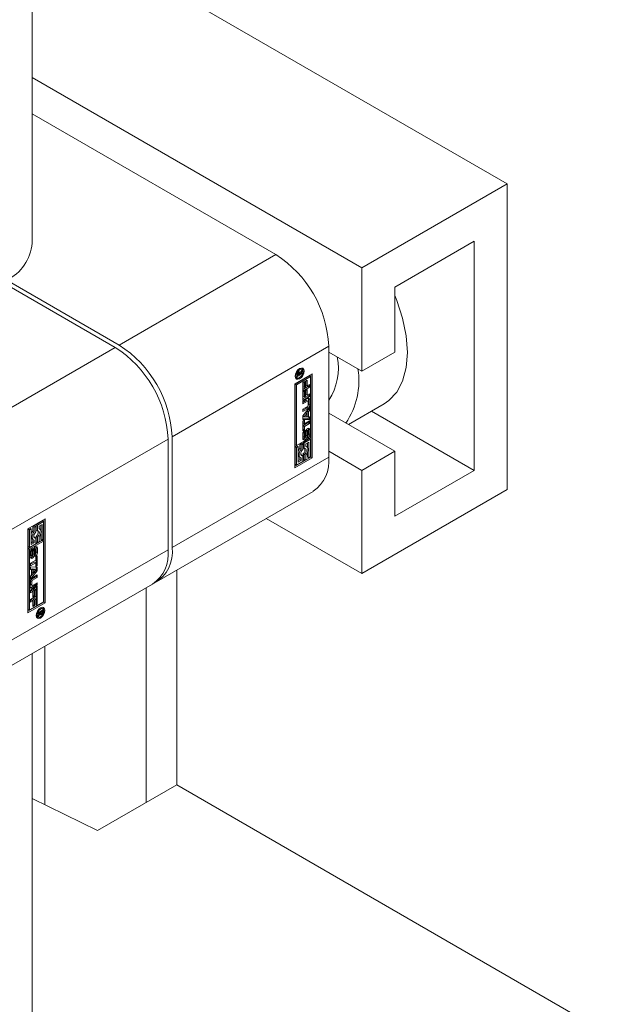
# Model space of a CAD drawing. Header units: millimetres. Extents: x 525 to 29324, y 175 to 20618.
# Tile 19 of 256: x 5302 to 5520, y 2330 to 2698. Entities that reach past the tile are written whole.
import ezdxf

# ---------------------------------------------------------------- set-up
doc = ezdxf.new("R2010")
doc.units = ezdxf.units.MM
doc.linetypes.add('SLD-Continua', pattern=[0])
doc.layers.add('COTAS', color=1, linetype='SLD-Continua')
doc.styles.get("Standard").update_dxf_attribs({"font": 'ARIALN.TTF'})
doc.dimstyles.new('SLDDIMSTYLE0', dxfattribs={"dimtxt": 0.18, "dimasz": 122.5, "dimexe": 0, "dimexo": 0.0625, "dimgap": 0, "dimtad": 0, "dimtih": 1, "dimtoh": 1, "dimdec": 0, "dimrnd": 1e-09, "dimzin": 0, "dimdsep": 46, "dimtxsty": 'Standard', "dimsah": 1, "dimcen": 0.09, "dimadec": 0, "dimazin": 0, "dimtfac": 122.5, "dimtdec": 0, "dimtofl": 0, "dimtmove": 0, "dimatfit": 3, "dimfxl": 1, "dimfrac": 2, "dimtolj": 1, "dimtzin": 0, "dimarcsym": 0})

msp = doc.modelspace()

# ---------------------------------------------------------------- linework, layer by layer
at = {"color": 7, "linetype": 'SLD-Continua', "lineweight": 18, "ltscale": 35}
for p, q in [((5307.15, 2614.71), (5307.15, 5891.03)), ((5484.99, 2636.86), (5307.15, 2739.49)), ((5430.55, 2605.43), (5307.15, 2676.65)), ((5307.15, 2663.07), (5398.37, 2610.42)), ((5484.99, 2636.86), (5430.55, 2605.43)), ((5484.99, 2522.53), (5484.99, 2636.86)), ((5442.92, 2598.28), (5472.62, 2615.42)), ((5472.62, 2615.42), (5472.62, 2529.68)), ((5398.37, 2610.42), (5339.72, 2576.57)), ((5430.55, 2566.85), (5430.55, 2605.43)), ((5297.63, 2600.86), (5339.72, 2576.57)), ((5338.23, 2575.71), (5296.15, 2600)), ((5442.92, 2573.99), (5442.92, 2598.28)), ((5279.58, 2541.86), (5338.23, 2575.71)), ((5418.17, 2576.13), (5359.52, 2542.28)), ((5418.17, 2534.69), (5418.17, 2576.13)), ((5430.55, 2566.85), (5418.17, 2573.99)), ((5430.55, 2566.85), (5442.92, 2573.99)), ((5407.69, 2567.73), (5407.35, 2567.81)), ((5408.19, 2567.44), (5407.69, 2567.73)), ((5405.49, 2562.09), (5411.98, 2565.84)), ((5410.88, 2565.07), (5405.6, 2562.02)), ((5405.66, 2564.88), (5405.9, 2564.62)), ((5405.9, 2564.62), (5406.4, 2564.34)), ((5411.37, 2564.78), (5406.1, 2561.74)), ((5408.2, 2565.81), (5406.43, 2564.79)), ((5406.43, 2565.52), (5406.72, 2565.36)), ((5406.43, 2564.79), (5406.43, 2565.46)), ((5406.57, 2565.44), (5406.43, 2565.36)), ((5406.45, 2565.66), (5406.72, 2565.5)), ((5406.46, 2565.71), (5406.72, 2565.56)), ((5406.47, 2565.76), (5406.72, 2565.61)), ((5406.53, 2565.95), (5406.76, 2565.82)), ((5406.65, 2566.17), (5406.9, 2566.02)), ((5406.71, 2566.25), (5406.99, 2566.09)), ((5406.72, 2565.36), (5407.3, 2565.69)), ((5406.72, 2565.61), (5406.72, 2565.56)), ((5406.72, 2565.56), (5406.72, 2565.5)), ((5406.72, 2565.5), (5406.72, 2565.36)), ((5406.73, 2566.27), (5407.02, 2566.1)), ((5407.19, 2566.12), (5406.8, 2566.35)), ((5406.84, 2564.26), (5407.29, 2564)), ((5406.96, 2567.55), (5407.29, 2567.36)), ((5407.25, 2566.47), (5407.04, 2566.21)), ((5407.11, 2566.55), (5407.52, 2566.31)), ((5407.3, 2565.69), (5407.3, 2565.78)), ((5407.3, 2565.78), (5407.38, 2565.74)), ((5408.2, 2566.75), (5407.38, 2565.74)), ((5407.38, 2565.74), (5408.2, 2566.21)), ((5407.52, 2566.31), (5408.2, 2567.22)), ((5407.86, 2566.01), (5408.2, 2565.81)), ((5407.96, 2566.89), (5408.2, 2566.75)), ((5408.2, 2567.22), (5408.2, 2566.75)), ((5408.2, 2566.21), (5408.2, 2565.81)), ((5410.88, 2565.07), (5411.37, 2564.78)), ((5411.37, 2542.04), (5411.37, 2564.78)), ((5411.49, 2534.69), (5411.49, 2565.56)), ((5411.98, 2565.84), (5411.98, 2534.4)), ((5405.49, 2530.65), (5405.49, 2562.09)), ((5405.6, 2562.02), (5405.6, 2539.28)), ((5406.1, 2561.74), (5405.6, 2562.02)), ((5406.1, 2561.74), (5406.1, 2539)), ((5408.47, 2562.63), (5409.09, 2563)), ((5408.47, 2559.4), (5408.47, 2562.63)), ((5410.53, 2561.16), (5408.47, 2559.97)), ((5411.03, 2560.88), (5408.47, 2559.4)), ((5408.6, 2562.71), (5408.6, 2561.01)), ((5408.6, 2561.01), (5409.09, 2560.72)), ((5409.09, 2563), (5409.09, 2560.72)), ((5409.09, 2560.72), (5409.53, 2560.97)), ((5409.53, 2563.14), (5410.15, 2563.5)), ((5409.53, 2560.97), (5409.53, 2563.14)), ((5409.66, 2563.21), (5409.66, 2561.62)), ((5409.66, 2561.62), (5410.15, 2561.33)), ((5410.15, 2563.5), (5410.15, 2561.33)), ((5410.15, 2561.33), (5411.03, 2561.84)), ((5410.53, 2561.55), (5410.53, 2561.16)), ((5410.53, 2561.16), (5411.03, 2560.88)), ((5411.03, 2561.84), (5411.03, 2560.88)), ((5408.47, 2559.12), (5409.09, 2559.48)), ((5408.47, 2555.88), (5408.47, 2559.12)), ((5410.53, 2557.65), (5408.47, 2556.46)), ((5411.03, 2557.36), (5408.47, 2555.88)), ((5408.47, 2555.55), (5410.31, 2556.61)), ((5408.6, 2559.19), (5408.6, 2557.49)), ((5408.6, 2557.49), (5409.09, 2557.2)), ((5409.09, 2559.48), (5409.09, 2557.2)), ((5409.09, 2557.2), (5409.53, 2557.46)), ((5409.53, 2559.62), (5410.15, 2559.98)), ((5409.53, 2557.46), (5409.53, 2559.62)), ((5409.66, 2559.7), (5409.66, 2558.1)), ((5409.66, 2558.1), (5410.15, 2557.82)), ((5410.15, 2559.98), (5410.15, 2557.82)), ((5410.15, 2557.82), (5411.03, 2558.32)), ((5410.53, 2558.03), (5410.53, 2557.65)), ((5410.53, 2557.65), (5411.03, 2557.36)), ((5411.03, 2558.32), (5411.03, 2557.36)), ((5409.73, 2555.88), (5408.47, 2555.15)), ((5410.22, 2555.6), (5408.47, 2554.58)), ((5408.47, 2554.58), (5408.47, 2555.55)), ((5408.47, 2552.64), (5410.22, 2553.65)), ((5408.47, 2550.14), (5411.03, 2553.19)), ((5409.82, 2553.02), (5408.47, 2552.24)), ((5409.73, 2555.88), (5410.22, 2555.6)), ((5409.82, 2553.02), (5410.31, 2552.74)), ((5410.4, 2555.61), (5409.91, 2555.9)), ((5410.48, 2554.09), (5410.48, 2555.45)), ((5410.61, 2556.44), (5410.61, 2554.39)), ((5410.61, 2556.44), (5411.11, 2556.16)), ((5410.61, 2554.39), (5411.11, 2554.11)), ((5411.03, 2553.19), (5411.03, 2552.16)), ((5411.11, 2556.16), (5411.11, 2554.11)), ((5425.53, 2546.87), (5438.92, 2554.6)), ((5410.31, 2552.74), (5408.47, 2551.67)), ((5408.47, 2551.67), (5408.47, 2552.64)), ((5408.47, 2548.75), (5408.47, 2550.14)), ((5409.54, 2551.27), (5408.53, 2550.05)), ((5408.53, 2550.05), (5409.02, 2549.77)), ((5410.04, 2550.99), (5409.02, 2549.77)), ((5409.02, 2549.77), (5410.04, 2549.72)), ((5409.54, 2551.27), (5410.04, 2550.99)), ((5410.04, 2549.72), (5410.04, 2550.99)), ((5410.53, 2552.45), (5410.1, 2551.93)), ((5410.1, 2551.93), (5410.1, 2549.99)), ((5410.1, 2551.93), (5410.6, 2551.65)), ((5410.1, 2549.99), (5410.6, 2549.7)), ((5410.53, 2552.6), (5410.53, 2552.45)), ((5410.53, 2552.45), (5411.03, 2552.16)), ((5410.53, 2549.74), (5410.53, 2548.94)), ((5411.03, 2552.16), (5410.6, 2551.65)), ((5410.6, 2551.65), (5410.6, 2549.7)), ((5410.6, 2549.7), (5411.03, 2549.68)), ((5411.03, 2549.68), (5411.03, 2548.65)), ((5442.92, 2536.83), (5418.17, 2551.11)), ((5472.62, 2529.68), (5434.18, 2551.86)), ((5410.53, 2548.94), (5408.47, 2549.01)), ((5411.03, 2548.65), (5408.47, 2548.75)), ((5408.47, 2548.09), (5409.09, 2548.45)), ((5408.47, 2544.5), (5408.47, 2548.09)), ((5408.6, 2548.17), (5408.6, 2547.43)), ((5410.53, 2547.58), (5408.6, 2546.46)), ((5408.6, 2547.43), (5409.09, 2547.14)), ((5408.6, 2546.46), (5408.6, 2545.15)), ((5408.6, 2546.46), (5409.09, 2546.18)), ((5409.09, 2548.45), (5409.09, 2547.14)), ((5409.09, 2547.14), (5411.03, 2548.26)), ((5411.03, 2547.29), (5409.09, 2546.18)), ((5409.09, 2546.18), (5409.09, 2544.86)), ((5410.53, 2548.94), (5411.03, 2548.65)), ((5410.53, 2547.97), (5410.53, 2547.58)), ((5410.53, 2547.58), (5411.03, 2547.29)), ((5411.03, 2548.26), (5411.03, 2547.29)), ((5359.52, 2542.28), (5359.52, 2500.83)), ((5406.1, 2539), (5411.37, 2542.04)), ((5408.46, 2541.6), (5408.46, 2543.37)), ((5408.6, 2545.15), (5408.47, 2545.07)), ((5409.09, 2544.86), (5408.47, 2544.5)), ((5408.6, 2545.15), (5409.09, 2544.86)), ((5408.64, 2543.91), (5408.64, 2542.39)), ((5408.64, 2543.91), (5409.14, 2543.62)), ((5408.64, 2542.39), (5409.14, 2542.11)), ((5408.65, 2544.03), (5409.15, 2543.74)), ((5408.66, 2542.27), (5409.15, 2541.98)), ((5408.69, 2544.15), (5409.18, 2543.87)), ((5408.71, 2542.17), (5409.21, 2541.89)), ((5408.72, 2542.17), (5409.22, 2541.88)), ((5408.76, 2544.27), (5409.24, 2543.99)), ((5408.81, 2544.33), (5408.81, 2544.34)), ((5408.81, 2544.33), (5408.81, 2544.33)), ((5408.81, 2544.33), (5409.31, 2544.05)), ((5409.14, 2543.62), (5409.14, 2542.11)), ((5409.31, 2544.79), (5409.31, 2544.05)), ((5409.47, 2542.31), (5409.5, 2544)), ((5409.61, 2544.5), (5409.58, 2542.82)), ((5409.58, 2542.82), (5410.07, 2542.53)), ((5409.61, 2544.51), (5409.61, 2544.5)), ((5409.61, 2544.5), (5410.11, 2544.21)), ((5409.68, 2544.66), (5410.14, 2544.4)), ((5409.75, 2544.79), (5410.2, 2544.53)), ((5410.28, 2544.62), (5409.81, 2544.89)), ((5409.85, 2544.92), (5410.35, 2544.63)), ((5410.36, 2544.62), (5409.87, 2544.91)), ((5410.11, 2544.21), (5410.07, 2542.53)), ((5410.27, 2542.46), (5410.28, 2542.46)), ((5410.27, 2541.72), (5410.27, 2542.46)), ((5410.44, 2542.88), (5410.44, 2544.39)), ((5410.62, 2545.19), (5410.62, 2543.42)), ((5410.62, 2545.19), (5411.11, 2544.9)), ((5410.62, 2543.42), (5411.11, 2543.14)), ((5411.11, 2544.9), (5411.11, 2543.14)), ((5299.38, 2507.57), (5358.03, 2541.42)), ((5358.03, 2499.98), (5358.03, 2541.42)), ((5405.6, 2539.28), (5406.1, 2539)), ((5406.22, 2538.93), (5405.6, 2538.58)), ((5405.6, 2538.58), (5405.6, 2532)), ((5405.6, 2538.58), (5406.1, 2538.29)), ((5406.71, 2538.64), (5406.1, 2538.29)), ((5406.1, 2538.29), (5406.1, 2531.71)), ((5406.22, 2538.93), (5406.71, 2538.64)), ((5406.71, 2532.78), (5406.71, 2538.64)), ((5407.93, 2539.92), (5407.32, 2539.57)), ((5407.32, 2539.57), (5407.32, 2537.89)), ((5407.32, 2539.57), (5407.82, 2539.28)), ((5408.43, 2539.63), (5407.82, 2539.28)), ((5407.82, 2539.28), (5407.82, 2537.6)), ((5407.93, 2539.92), (5408.43, 2539.63)), ((5408.43, 2537.51), (5408.43, 2539.63)), ((5410.88, 2541.62), (5408.55, 2540.27)), ((5408.55, 2540.27), (5408.55, 2538.15)), ((5408.55, 2540.27), (5409.04, 2539.99)), ((5408.55, 2538.15), (5409.04, 2537.86)), ((5408.77, 2541.42), (5409.27, 2541.14)), ((5411.37, 2541.33), (5409.04, 2539.99)), ((5409.04, 2539.99), (5409.04, 2537.86)), ((5409.66, 2539.63), (5410.76, 2540.27)), ((5409.66, 2538.66), (5409.66, 2539.63)), ((5409.92, 2538.57), (5409.66, 2538.72)), ((5410.26, 2539.99), (5410.26, 2538.19)), ((5410.27, 2541.76), (5410.31, 2541.74)), ((5410.76, 2540.27), (5410.76, 2534.4)), ((5410.88, 2541.62), (5411.37, 2541.33)), ((5411.37, 2534.76), (5411.37, 2541.33)), ((5418.17, 2534.69), (5359.52, 2500.83)), ((5411.49, 2534.69), (5405.49, 2531.22)), ((5407.06, 2534.76), (5407.55, 2534.48)), ((5407.32, 2537.89), (5407.82, 2537.6)), ((5407.32, 2534.61), (5407.32, 2533.7)), ((5407.93, 2535.47), (5407.79, 2535.45)), ((5407.93, 2535.47), (5408.43, 2535.18)), ((5408.43, 2533.06), (5408.43, 2535.18)), ((5408.55, 2535.82), (5408.55, 2533.7)), ((5408.55, 2535.82), (5409.04, 2535.54)), ((5409.04, 2535.54), (5409.04, 2533.41)), ((5409.66, 2533.77), (5409.66, 2535.44)), ((5410.26, 2536.62), (5410.26, 2534.69)), ((5410.26, 2534.69), (5410.76, 2534.4)), ((5410.76, 2534.4), (5411.37, 2534.76)), ((5411.98, 2534.4), (5411.49, 2534.69)), ((5430.55, 2529.69), (5418.17, 2536.83)), ((5442.92, 2536.83), (5430.55, 2529.69)), ((5442.92, 2512.53), (5442.92, 2536.83)), ((5411.98, 2534.4), (5405.49, 2530.65)), ((5405.6, 2532), (5406.1, 2531.71)), ((5406.1, 2531.71), (5408.43, 2533.06)), ((5407.32, 2533.7), (5406.71, 2533.35)), ((5407.82, 2533.41), (5406.71, 2532.78)), ((5407.32, 2533.7), (5407.82, 2533.41)), ((5407.82, 2534.38), (5407.82, 2533.41)), ((5408.55, 2533.7), (5409.04, 2533.41)), ((5409.04, 2533.41), (5409.66, 2533.77)), ((5430.55, 2491.1), (5430.55, 2529.69)), ((5472.62, 2529.68), (5442.92, 2512.53)), ((5353.71, 2488.01), (5412.37, 2521.86)), ((5484.99, 2522.53), (5430.55, 2491.1)), ((5305.56, 2507.85), (5312.06, 2511.6)), ((5308.01, 2509.13), (5307.4, 2508.78)), ((5307.4, 2508.78), (5307.4, 2507.1)), ((5307.4, 2508.78), (5307.89, 2508.49)), ((5308.51, 2508.84), (5307.89, 2508.49)), ((5308.01, 2509.13), (5308.51, 2508.84)), ((5308.51, 2506.72), (5308.51, 2508.84)), ((5310.95, 2510.83), (5308.63, 2509.48)), ((5308.63, 2509.48), (5308.63, 2507.36)), ((5308.63, 2509.48), (5309.12, 2509.2)), ((5311.45, 2510.54), (5309.12, 2509.2)), ((5309.12, 2509.2), (5309.12, 2507.07)), ((5309.73, 2508.84), (5310.84, 2509.48)), ((5309.73, 2507.87), (5309.73, 2508.84)), ((5310.34, 2509.19), (5310.34, 2507.39)), ((5310.84, 2509.48), (5310.84, 2503.61)), ((5310.95, 2510.83), (5311.45, 2510.54)), ((5311.45, 2503.97), (5311.45, 2510.54)), ((5311.57, 2480.45), (5311.57, 2511.32)), ((5312.06, 2511.6), (5312.06, 2480.16)), ((5430.55, 2491.1), (5394.81, 2511.73)), ((5305.56, 2476.41), (5305.56, 2507.85)), ((5306.3, 2508.14), (5305.68, 2507.78)), ((5305.68, 2507.78), (5305.68, 2501.21)), ((5305.68, 2507.78), (5306.18, 2507.5)), ((5306.79, 2507.85), (5306.18, 2507.5)), ((5306.18, 2507.5), (5306.18, 2500.92)), ((5306.3, 2508.14), (5306.79, 2507.85)), ((5306.79, 2501.98), (5306.79, 2507.85)), ((5307.4, 2507.1), (5307.89, 2506.81)), ((5307.89, 2508.49), (5307.89, 2506.81)), ((5308.63, 2507.36), (5309.12, 2507.07)), ((5308.63, 2505.03), (5308.63, 2502.91)), ((5308.63, 2505.03), (5309.12, 2504.75)), ((5309.99, 2507.78), (5309.73, 2507.93)), ((5310.34, 2505.83), (5310.34, 2503.9)), ((5310.95, 2503.54), (5305.68, 2500.5)), ((5311.45, 2503.26), (5306.18, 2500.21)), ((5306.18, 2500.92), (5308.51, 2502.27)), ((5307.4, 2502.91), (5306.79, 2502.56)), ((5307.89, 2502.62), (5306.79, 2501.98)), ((5307.14, 2503.97), (5307.63, 2503.69)), ((5307.4, 2503.82), (5307.4, 2502.91)), ((5307.4, 2502.91), (5307.89, 2502.62)), ((5308.01, 2504.68), (5307.86, 2504.66)), ((5307.89, 2503.59), (5307.89, 2502.62)), ((5308.01, 2504.68), (5308.51, 2504.39)), ((5308.51, 2502.27), (5308.51, 2504.39)), ((5308.63, 2502.91), (5309.12, 2502.62)), ((5309.12, 2504.75), (5309.12, 2502.62)), ((5309.12, 2502.62), (5309.73, 2502.97)), ((5309.73, 2502.97), (5309.73, 2504.65)), ((5310.34, 2503.9), (5310.84, 2503.61)), ((5310.84, 2503.61), (5311.45, 2503.97)), ((5310.95, 2503.54), (5311.45, 2503.26)), ((5311.45, 2480.52), (5311.45, 2503.26)), ((5299.38, 2466.12), (5358.03, 2499.98)), ((5305.68, 2501.21), (5306.18, 2500.92)), ((5305.68, 2500.5), (5305.68, 2477.76)), ((5306.18, 2500.21), (5305.68, 2500.5)), ((5306.18, 2500.21), (5306.18, 2477.47)), ((5306.44, 2497.35), (5306.44, 2499.12)), ((5306.61, 2499.66), (5306.61, 2498.15)), ((5306.61, 2499.66), (5307.1, 2499.37)), ((5306.61, 2498.15), (5307.1, 2497.86)), ((5306.62, 2499.8), (5307.12, 2499.51)), ((5306.64, 2497.98), (5307.13, 2497.7)), ((5306.69, 2499.94), (5307.16, 2499.66)), ((5306.69, 2497.92), (5307.19, 2497.63)), ((5306.75, 2500.02), (5307.22, 2499.75)), ((5306.78, 2500.07), (5307.27, 2499.79)), ((5306.79, 2500.08), (5307.28, 2499.8)), ((5307.1, 2499.37), (5307.1, 2497.86)), ((5307.28, 2499.8), (5307.27, 2499.79)), ((5307.28, 2500.53), (5307.28, 2499.8)), ((5307.44, 2498.04), (5307.48, 2499.72)), ((5307.59, 2500.23), (5307.55, 2498.54)), ((5307.55, 2498.54), (5308.05, 2498.26)), ((5307.59, 2500.23), (5308.08, 2499.94)), ((5307.61, 2500.32), (5308.09, 2500.04)), ((5307.67, 2500.43), (5308.12, 2500.17)), ((5307.73, 2500.55), (5308.18, 2500.29)), ((5307.79, 2500.64), (5308.26, 2500.37)), ((5307.79, 2500.63), (5308.25, 2500.36)), ((5308.33, 2500.37), (5307.84, 2500.66)), ((5308.08, 2499.94), (5308.05, 2498.26)), ((5308.24, 2497.47), (5308.24, 2498.21)), ((5308.41, 2498.63), (5308.41, 2500.15)), ((5308.46, 2497.39), (5309.08, 2497.75)), ((5308.59, 2500.94), (5308.59, 2499.17)), ((5308.59, 2500.94), (5309.09, 2500.65)), ((5308.59, 2499.17), (5309.09, 2498.89)), ((5309.08, 2497.75), (5309.08, 2494.16)), ((5309.09, 2500.65), (5309.09, 2498.89)), ((5306.52, 2494.96), (5308.46, 2496.08)), ((5307.96, 2495.4), (5306.52, 2494.57)), ((5308.46, 2495.11), (5306.52, 2494)), ((5306.52, 2494), (5306.52, 2494.96)), ((5307.24, 2496.89), (5306.75, 2497.17)), ((5307.96, 2495.4), (5308.46, 2495.11)), ((5308.28, 2497.49), (5308.24, 2497.52)), ((5308.46, 2496.08), (5308.46, 2497.39)), ((5308.46, 2493.8), (5308.46, 2495.11)), ((5308.59, 2494.45), (5308.46, 2494.37)), ((5309.08, 2494.16), (5308.46, 2493.8)), ((5308.59, 2497.47), (5308.59, 2494.45)), ((5308.59, 2494.45), (5309.08, 2494.16)), ((5306.52, 2493.6), (5309.08, 2493.51)), ((5306.52, 2492.57), (5306.52, 2493.6)), ((5306.52, 2492.8), (5306.95, 2492.55)), ((5306.95, 2492.55), (5306.52, 2492.57)), ((5308.59, 2492.4), (5306.52, 2489.94)), ((5309.08, 2492.11), (5306.52, 2489.06)), ((5306.52, 2490.09), (5306.95, 2490.61)), ((5306.95, 2490.61), (5306.95, 2492.55)), ((5307.01, 2492.82), (5307.01, 2491.55)), ((5308.03, 2492.77), (5307.01, 2492.82)), ((5307.01, 2492.82), (5307.51, 2492.54)), ((5307.01, 2491.55), (5307.51, 2491.27)), ((5307.23, 2489.52), (5309.08, 2490.59)), ((5307.51, 2492.54), (5307.51, 2491.27)), ((5308.52, 2492.49), (5307.51, 2492.54)), ((5307.51, 2491.27), (5308.52, 2492.49)), ((5308.03, 2492.77), (5308.52, 2492.49)), ((5308.59, 2493.53), (5308.59, 2492.4)), ((5308.59, 2492.4), (5309.08, 2492.11)), ((5308.59, 2490.3), (5308.59, 2489.91)), ((5309.08, 2493.51), (5309.08, 2492.11)), ((5309.08, 2490.59), (5309.08, 2489.62)), ((5361.25, 2492.36), (5361.25, 2412.05)), ((5361.25, 2492.36), (5361.25, 2412.05)), ((5361.25, 2492.36), (5361.25, 2412.05)), ((5361.25, 2492.36), (5361.25, 2412.05)), ((5361.25, 2492.36), (5361.25, 2412.05)), ((5361.25, 2492.36), (5361.25, 2412.05)), ((5299.38, 2456.65), (5352.23, 2487.15)), ((5306.44, 2486.1), (5306.44, 2488.15)), ((5306.52, 2489.06), (5306.52, 2490.09)), ((5306.58, 2488.45), (5306.58, 2487.09)), ((5306.58, 2488.45), (5307.07, 2488.17)), ((5306.58, 2487.09), (5307.07, 2486.81)), ((5306.65, 2486.93), (5307.15, 2486.64)), ((5308.59, 2486.99), (5306.74, 2485.93)), ((5308.59, 2489.91), (5306.83, 2488.89)), ((5306.83, 2488.89), (5307.33, 2488.61)), ((5307.07, 2488.17), (5307.07, 2486.81)), ((5309.08, 2486.71), (5307.23, 2485.64)), ((5309.08, 2489.62), (5307.33, 2488.61)), ((5307.33, 2486.66), (5309.08, 2487.67)), ((5308.59, 2489.91), (5309.08, 2489.62)), ((5308.59, 2487.39), (5308.59, 2486.99)), ((5308.59, 2486.99), (5309.08, 2486.71)), ((5309.08, 2487.67), (5309.08, 2486.71)), ((5306.52, 2484.89), (5309.08, 2486.37)), ((5306.52, 2483.94), (5306.52, 2484.89)), ((5306.9, 2484.73), (5306.52, 2484.51)), ((5307.4, 2484.44), (5306.52, 2483.94)), ((5306.74, 2485.93), (5307.23, 2485.64)), ((5306.9, 2484.73), (5307.4, 2484.44)), ((5307.4, 2482.27), (5307.4, 2484.44)), ((5307.53, 2482.92), (5307.4, 2482.84)), ((5307.96, 2485.34), (5307.53, 2485.09)), ((5307.53, 2485.09), (5307.53, 2482.92)), ((5307.53, 2485.09), (5308.02, 2484.8)), ((5307.53, 2482.92), (5308.02, 2482.63)), ((5307.96, 2485.34), (5308.46, 2485.05)), ((5308.46, 2485.05), (5308.02, 2484.8)), ((5308.02, 2484.8), (5308.02, 2482.63)), ((5308.46, 2482.78), (5308.46, 2485.05)), ((5308.59, 2483.42), (5308.46, 2483.35)), ((5309.08, 2483.14), (5308.46, 2482.78)), ((5308.59, 2486.09), (5308.59, 2483.42)), ((5308.59, 2483.42), (5309.08, 2483.14)), ((5309.08, 2486.37), (5309.08, 2483.14)), ((5349.83, 2485.77), (5349.83, 2405.46)), ((5349.83, 2485.77), (5349.83, 2405.46)), ((5349.83, 2485.77), (5349.83, 2405.46)), ((5349.83, 2485.77), (5349.83, 2405.46)), ((5349.83, 2485.77), (5349.83, 2405.46)), ((5349.83, 2485.77), (5349.83, 2405.46)), ((5305.56, 2476.98), (5311.57, 2480.45)), ((5312.06, 2480.16), (5305.56, 2476.41)), ((5306.18, 2477.47), (5311.45, 2480.52)), ((5306.52, 2481.38), (5309.08, 2482.85)), ((5306.52, 2480.42), (5306.52, 2481.38)), ((5306.9, 2481.21), (5306.52, 2480.99)), ((5307.4, 2480.92), (5306.52, 2480.42)), ((5306.9, 2481.21), (5307.4, 2480.92)), ((5308.02, 2482.63), (5307.4, 2482.27)), ((5307.4, 2478.76), (5307.4, 2480.92)), ((5307.53, 2479.4), (5307.4, 2479.33)), ((5307.96, 2481.82), (5307.53, 2481.57)), ((5307.53, 2481.57), (5307.53, 2479.4)), ((5307.53, 2481.57), (5308.02, 2481.28)), ((5307.53, 2479.4), (5308.02, 2479.12)), ((5307.96, 2481.82), (5308.46, 2481.54)), ((5308.46, 2481.54), (5308.02, 2481.28)), ((5308.02, 2481.28), (5308.02, 2479.12)), ((5308.46, 2479.26), (5308.46, 2481.54)), ((5308.59, 2479.91), (5308.46, 2479.83)), ((5309.08, 2479.62), (5308.46, 2479.26)), ((5308.59, 2482.57), (5308.59, 2479.91)), ((5308.59, 2479.91), (5309.08, 2479.62)), ((5309.08, 2482.85), (5309.08, 2479.62)), ((5312.06, 2480.16), (5311.57, 2480.45)), ((5305.68, 2477.76), (5306.18, 2477.47)), ((5308.02, 2479.12), (5307.4, 2478.76)), ((5309.35, 2476.45), (5311.12, 2477.47)), ((5310.17, 2476.52), (5309.35, 2476.04)), ((5309.35, 2475.51), (5310.17, 2476.52)), ((5309.35, 2476.04), (5309.35, 2476.45)), ((5310.03, 2475.94), (5309.35, 2475.04)), ((5309.81, 2476.07), (5310.03, 2475.94)), ((5309.82, 2476.72), (5310.17, 2476.52)), ((5309.9, 2476.77), (5310.25, 2476.57)), ((5310.26, 2477.83), (5309.92, 2478.02)), ((5310.02, 2476.34), (5310.34, 2476.15)), ((5310.02, 2476.33), (5310.36, 2476.14)), ((5310.54, 2475.76), (5310.05, 2476.04)), ((5310.06, 2476.05), (5310.55, 2475.76)), ((5310.59, 2475.78), (5310.09, 2476.07)), ((5310.09, 2475.8), (5310.28, 2475.69)), ((5310.17, 2476.52), (5310.25, 2476.47)), ((5310.83, 2476.9), (5310.25, 2476.57)), ((5310.25, 2476.57), (5310.25, 2476.47)), ((5310.66, 2478.2), (5310.31, 2478.29)), ((5310.48, 2477.1), (5310.83, 2476.9)), ((5310.62, 2477.18), (5310.62, 2477.08)), ((5310.62, 2477.08), (5311.12, 2476.8)), ((5311.15, 2477.92), (5310.66, 2478.2)), ((5310.69, 2476.27), (5310.93, 2476.14)), ((5310.83, 2476.75), (5310.83, 2476.9)), ((5310.83, 2476.7), (5310.83, 2476.75)), ((5310.83, 2476.65), (5310.83, 2476.7)), ((5310.83, 2476.65), (5311.08, 2476.5)), ((5311.12, 2477.47), (5311.12, 2476.8)), ((5308.62, 2475.36), (5308.86, 2475.1)), ((5308.86, 2475.1), (5309.36, 2474.81)), ((5309.35, 2475.04), (5309.35, 2475.51)), ((5310.26, 2474.47), (5309.8, 2474.73)), ((5307.15, 2066.64), (5307.15, 2461.14)), ((5311.87, 2463.86), (5311.87, 2404.58)), ((5311.87, 2463.86), (5311.87, 2404.58)), ((5311.87, 2463.86), (5311.87, 2404.58)), ((5311.87, 2463.86), (5311.87, 2404.58)), ((5311.87, 2463.86), (5311.87, 2404.58)), ((5311.87, 2463.86), (5311.87, 2404.58)), ((5361.25, 2412.05), (5331.55, 2394.91)), ((5361.25, 2412.05), (5331.55, 2394.91)), ((5361.25, 2412.05), (5331.55, 2394.91)), ((5361.25, 2412.05), (5331.55, 2394.91)), ((5361.25, 2412.05), (5331.55, 2394.91)), ((5361.25, 2412.05), (5331.55, 2394.91)), ((5361.25, 2412.05), (6450.19, 1783.57)), ((5361.25, 2412.05), (6450.19, 1783.57)), ((5361.25, 2412.05), (6450.19, 1783.57)), ((5361.25, 2412.05), (6450.19, 1783.57)), ((5361.25, 2412.05), (6450.19, 1783.57)), ((5361.25, 2412.05), (6450.19, 1783.57)), ((5331.55, 2394.91), (5307.15, 2406.9)), ((5331.55, 2394.91), (5307.15, 2406.9)), ((5331.55, 2394.91), (5307.15, 2406.9)), ((5331.55, 2394.91), (5307.15, 2406.9)), ((5331.55, 2394.91), (5307.15, 2406.9)), ((5331.55, 2394.91), (5307.15, 2406.9))]:
    msp.add_line(p, q, dxfattribs=at)
at = {"color": 7, "linetype": 'SLD-Continua', "lineweight": 18, "ltscale": 35, "flags": 128}
for points in [[(5442.92, 2595.07), (5443.64, 2593.28), (5445.83, 2586.6), (5447.17, 2580.05), (5447.62, 2573.83), (5447.17, 2568.14), (5445.83, 2563.14), (5443.64, 2558.98), (5440.67, 2555.8), (5438.92, 2554.6)], [(5407.29, 2564), (5406.67, 2563.78), (5406.13, 2563.88), (5405.78, 2564.29), (5405.65, 2564.95), (5405.78, 2565.74), (5406.13, 2566.56), (5406.67, 2567.28), (5407.29, 2567.78)], [(5407.29, 2567.78), (5407.92, 2568), (5408.45, 2567.9), (5408.81, 2567.49), (5408.93, 2566.84), (5408.81, 2566.04), (5408.45, 2565.22), (5407.92, 2564.51), (5407.29, 2564)], [(5408.18, 2568), (5408.31, 2567.78), (5408.44, 2567.18)], [(5406.75, 2564.26), (5406.17, 2564.07), (5405.91, 2564.07)], [(5407.29, 2567.36), (5406.81, 2566.96), (5406.4, 2566.41), (5406.12, 2565.78), (5406.03, 2565.16), (5406.12, 2564.66), (5406.4, 2564.34), (5406.81, 2564.26), (5407.29, 2564.43)], [(5407.29, 2564.43), (5407.78, 2564.82), (5408.19, 2565.37), (5408.46, 2566.01), (5408.56, 2566.62), (5408.46, 2567.13), (5408.19, 2567.44), (5407.78, 2567.52), (5407.29, 2567.36)], [(5410.61, 2556.44), (5410.6, 2556.61), (5410.57, 2556.71)], [(5408.71, 2542.17), (5408.72, 2542.17), (5408.72, 2542.17)], [(5409.29, 2541.89), (5409.29, 2541.89), (5409.29, 2541.89), (5409.29, 2541.89), (5409.3, 2541.89), (5409.3, 2541.89), (5409.3, 2541.89), (5409.3, 2541.89), (5409.3, 2541.89)], [(5409.87, 2544.91), (5409.86, 2544.91), (5409.85, 2544.92)], [(5410.62, 2545.19), (5410.6, 2545.36), (5410.57, 2545.47)], [(5408.51, 2541.32), (5408.61, 2541.35), (5408.77, 2541.42)], [(5409.66, 2535.44), (5409.97, 2535.93), (5410.21, 2536.46), (5410.36, 2536.99), (5410.41, 2537.49), (5410.36, 2537.93), (5410.21, 2538.29), (5409.97, 2538.54), (5409.66, 2538.66)], [(5407.82, 2537.6), (5407.5, 2537.11), (5407.26, 2536.59), (5407.12, 2536.06), (5407.06, 2535.56), (5407.12, 2535.12), (5407.26, 2534.76), (5407.5, 2534.51), (5407.82, 2534.38)], [(5408.43, 2535.18), (5408.13, 2535.18), (5407.89, 2535.31), (5407.74, 2535.57), (5407.68, 2535.92), (5407.74, 2536.33), (5407.89, 2536.76), (5408.13, 2537.17), (5408.43, 2537.51)], [(5409.04, 2537.86), (5409.34, 2537.87), (5409.58, 2537.73), (5409.73, 2537.48), (5409.79, 2537.13), (5409.73, 2536.72), (5409.58, 2536.29), (5409.34, 2535.88), (5409.04, 2535.54)], [(5307.89, 2506.81), (5307.58, 2506.32), (5307.34, 2505.8), (5307.19, 2505.27), (5307.14, 2504.77), (5307.19, 2504.33), (5307.34, 2503.97), (5307.58, 2503.72), (5307.89, 2503.59)], [(5308.51, 2504.39), (5308.21, 2504.39), (5307.97, 2504.52), (5307.81, 2504.78), (5307.76, 2505.13), (5307.81, 2505.54), (5307.97, 2505.97), (5308.21, 2506.37), (5308.51, 2506.72)], [(5309.12, 2507.07), (5309.42, 2507.08), (5309.66, 2506.94), (5309.81, 2506.69), (5309.87, 2506.34), (5309.81, 2505.93), (5309.66, 2505.5), (5309.42, 2505.09), (5309.12, 2504.75)], [(5309.73, 2504.65), (5310.05, 2505.14), (5310.28, 2505.67), (5310.43, 2506.2), (5310.48, 2506.7), (5310.43, 2507.14), (5310.28, 2507.5), (5310.05, 2507.75), (5309.73, 2507.87)], [(5306.63, 2499.83), (5306.63, 2499.82), (5306.62, 2499.8)], [(5308.26, 2500.37), (5308.26, 2500.37), (5308.25, 2500.37), (5308.25, 2500.37), (5308.25, 2500.37), (5308.25, 2500.37), (5308.25, 2500.37), (5308.25, 2500.37), (5308.25, 2500.36)], [(5308.59, 2500.94), (5308.58, 2501.11), (5308.55, 2501.22)], [(5306.48, 2497.07), (5306.59, 2497.1), (5306.75, 2497.17)], [(5306.49, 2485.83), (5306.59, 2485.86), (5306.74, 2485.93)], [(5310.26, 2474.47), (5309.63, 2474.25), (5309.1, 2474.36), (5308.74, 2474.77), (5308.62, 2475.42), (5308.74, 2476.21), (5309.1, 2477.03), (5309.63, 2477.75), (5310.26, 2478.26)], [(5310.26, 2477.83), (5309.77, 2477.44), (5309.36, 2476.88), (5309.08, 2476.25), (5308.99, 2475.63), (5309.08, 2475.13), (5309.36, 2474.81), (5309.77, 2474.73), (5310.26, 2474.9)], [(5310.26, 2478.26), (5310.88, 2478.47), (5311.41, 2478.37), (5311.77, 2477.96), (5311.89, 2477.31), (5311.77, 2476.51), (5311.41, 2475.69), (5310.88, 2474.98), (5310.26, 2474.47)], [(5310.26, 2474.9), (5310.74, 2475.29), (5311.15, 2475.85), (5311.43, 2476.48), (5311.52, 2477.1), (5311.43, 2477.6), (5311.15, 2477.92), (5310.74, 2478), (5310.26, 2477.83)], [(5310.62, 2477.02), (5310.62, 2477.05), (5310.62, 2477.08)], [(5311.14, 2478.47), (5311.27, 2478.25), (5311.4, 2477.66)], [(5309.71, 2474.73), (5309.13, 2474.54), (5308.88, 2474.55)]]:
    msp.add_lwpolyline(points, dxfattribs=at)
at = {"color": 7, "linetype": 'SLD-Continua', "lineweight": 18, "ltscale": 1225}
for centre, radius, start, end in [((5290.09, 2616.24), 17.13, 296.1177, 354.8695), ((5375.19, 2574.18), 43.03, 2.6024, 57.3976), ((5315.05, 2539.47), 43.03, 2.6024, 57.3976), ((5316.54, 2540.33), 43.03, 2.6024, 57.3976), ((5400.62, 2567.81), 21.16, 326.0669, 11.9016), ((5401.99, 2563.07), 27.47, 325.2767, 9.6957), ((5407.9, 2565.43), 1.47, 167.2762, 178.8917), ((5407.65, 2565.48), 1.22, 148.055, 166.6959), ((5407.49, 2565.61), 1.01, 121.7654, 149.8813), ((5407.62, 2565.54), 0.896, 162.022, 175.7519), ((5407.21, 2565.67), 0.473, 130.853, 161.0681), ((5407.31, 2565.55), 0.626, 120.1373, 130.3391), ((5407.21, 2566.06), 0.485, 115.4719, 120.6084), ((5407.18, 2565.77), 0.37, 115.9196, 121.0717), ((5407.02, 2566.46), 0.0424, 114.8999, 126.0312), ((5407.26, 2566.1), 0.466, 88.2918, 122.372), ((5407.12, 2565.97), 0.165, 54.5619, 124.6826), ((5406.8, 2565.82), 0.497, 355.5432, 34.5242), ((5407.24, 2566.29), 0.284, 4.9544, 83.3495), ((5410.62, 2556.23), 0.489, 350.7205, 129.2256), ((5409.83, 2555.73), 0.181, 65.8256, 125.5955), ((5408.89, 2554.47), 1.72, 302.5927, 357.3897), ((5410.32, 2555.47), 0.157, 350.8063, 129.0565), ((5409.93, 2554.11), 0.552, 302.6441, 357.3518), ((5409.39, 2554.19), 1.72, 302.6231, 357.4005), ((5410.21, 2543.29), 1.75, 122.587, 177.3963), ((5409.43, 2543.9), 0.786, 170.6389, 179.4388), ((5409.13, 2542.39), 0.484, 179.7238, 194.8972), ((5409.28, 2543.93), 0.64, 162.7287, 171.168), ((5408.83, 2542.3), 0.176, 192.0717, 227.6392), ((5407.94, 2542.77), 1.59, 301.7426, 325.5738), ((5409.83, 2543.62), 0.691, 170.0348, 180.0429), ((5409.6, 2542.1), 0.459, 179.0735, 195.1303), ((5409.77, 2543.65), 0.627, 159.5061, 171.3455), ((5409.33, 2542.02), 0.18, 192.715, 227.3817), ((5409.6, 2543.73), 0.442, 143.5033, 161.511), ((5409.25, 2541.94), 0.071, 232.1213, 307.8787), ((5409.41, 2543.87), 0.21, 121.3545, 144.6683), ((5409.64, 2544.14), 0.729, 117.0217, 120.6896), ((5408.32, 2542.61), 1.75, 302.5801, 357.5514), ((5409.18, 2542.08), 0.225, 302.1568, 329.7319), ((5408.93, 2542.25), 0.526, 327.5173, 342.0805), ((5408.68, 2542.34), 0.789, 341.7853, 351.2943), ((5408.66, 2542.33), 0.803, 352.0896, 358.9606), ((5408.08, 2542.85), 1.5, 337.8968, 358.9869), ((5411.25, 2543.89), 1.75, 122.6169, 176.5953), ((5409.83, 2544.85), 0.0721, 73.3984, 87.224), ((5410.92, 2544.16), 0.814, 163.0501, 176.4527), ((5410.78, 2544.2), 0.673, 151.0141, 163.2864), ((5410.4, 2544.42), 0.231, 122.197, 152.5633), ((5410.33, 2544.55), 0.0851, 76.1522, 124.0241), ((5410.17, 2542.64), 0.205, 302.6444, 320.4352), ((5410.62, 2544.98), 0.497, 350.7706, 129.1907), ((5409.37, 2543.22), 1.75, 302.5818, 357.4272), ((5410, 2542.76), 0.42, 321.6478, 336.1145), ((5410.3, 2544.52), 0.122, 18.2767, 68.4502), ((5409.74, 2542.88), 0.702, 336.3195, 348.8795), ((5410, 2544.4), 0.445, 359.0085, 20.4385), ((5409, 2543.48), 1.62, 331.8139, 358.1311), ((5409.68, 2542.89), 0.76, 349.0754, 359.6728), ((5408.95, 2541.52), 0.497, 170.7717, 309.2153), ((5410.34, 2541.63), 0.116, 108.948, 129.3873), ((5410.49, 2535.51), 3.97, 143.1233, 162.3942), ((5407.51, 2535.52), 0.881, 205.0276, 239.1529), ((5407.39, 2537.31), 1.88, 307.7389, 17.594), ((5404.55, 2533.13), 13.71, 304.77, 6.5366), ((5310.57, 2504.72), 3.96, 143.1249, 162.4081), ((5307.47, 2506.52), 1.89, 307.8202, 17.5127), ((5307.59, 2504.73), 0.878, 204.9785, 239.1954), ((5308.18, 2499.04), 1.75, 122.5985, 177.4254), ((5307.4, 2499.65), 0.786, 169.0769, 179.3326), ((5307.07, 2498.14), 0.46, 179.4922, 200.2394), ((5306.75, 2498.02), 0.122, 198.0081, 239.3983), ((5305.91, 2498.52), 1.59, 301.7508, 325.4498), ((5307.87, 2499.37), 0.76, 169.0754, 179.6728), ((5307.55, 2497.85), 0.441, 178.965, 200.5309), ((5307.81, 2499.38), 0.702, 156.3195, 168.8795), ((5307.25, 2497.74), 0.124, 198.5953, 247.8147), ((5307.54, 2499.5), 0.41, 141.477, 156.2853), ((5307.22, 2497.71), 0.0867, 256.926, 303.9311), ((5307.39, 2499.61), 0.22, 123.2719, 139.7429), ((5304.6, 2505.4), 5.56, 298.4463, 298.868), ((5306.3, 2498.36), 1.75, 302.611, 356.586), ((5307.15, 2497.83), 0.232, 302.3259, 332.4344), ((5306.77, 2498.05), 0.671, 330.9415, 343.2296), ((5306.6, 2498.1), 0.844, 343.2928, 356.2101), ((5306.03, 2498.6), 1.53, 337.9419, 357.6837), ((5309.23, 2499.65), 1.75, 122.6076, 177.524), ((5308.23, 2500.22), 0.648, 176.2174, 178.7303), ((5307.81, 2500.61), 0.0588, 60.7234, 90.435), ((5308.91, 2499.93), 0.826, 172.1861, 178.8641), ((5308.87, 2499.92), 0.789, 161.7853, 171.2943), ((5308.65, 2499.99), 0.555, 148.0793, 161.8435), ((5308.37, 2500.17), 0.225, 121.8345, 149.4247), ((5308.14, 2498.38), 0.2, 300.7146, 325.3081), ((5308.3, 2500.31), 0.0713, 52.0326, 127.4191), ((5308.6, 2500.73), 0.497, 350.7968, 129.1457), ((5307.34, 2498.97), 1.75, 302.6204, 357.3777), ((5307.96, 2498.53), 0.436, 323.379, 341.6354), ((5308.23, 2500.24), 0.175, 12.1792, 47.9175), ((5307.79, 2498.6), 0.614, 339.3813, 351.4703), ((5306.97, 2499.22), 1.62, 330.3171, 358.1624), ((5307.96, 2500.15), 0.457, 359.0844, 15.1656), ((5307.72, 2498.63), 0.69, 350.0234, 0.0543), ((5344.41, 2498.42), 13.71, 304.77, 6.5366), ((5346.48, 2499.07), 13.16, 299.4816, 7.6969), ((5306.93, 2497.27), 0.497, 170.7141, 309.2472), ((5307.77, 2498.38), 1.03, 297.1085, 299.702), ((5308.16, 2488.07), 1.72, 122.6059, 177.4027), ((5307.13, 2488.43), 0.551, 122.5862, 177.4098), ((5306.76, 2487.07), 0.181, 174.4114, 234.2133), ((5307.62, 2488.14), 0.551, 122.5647, 177.4312), ((5307.23, 2486.78), 0.157, 170.7873, 309.2168), ((5306.93, 2486.02), 0.489, 170.7862, 309.16), ((5309.67, 2476.72), 0.771, 290.3723, 299.1211), ((5310.31, 2475.97), 0.283, 184.8113, 263.4926), ((5310.03, 2476.09), 0.0514, 295.8757, 305.0553), ((5309.85, 2476.49), 0.485, 295.4719, 300.6084), ((5309.68, 2476.78), 0.825, 300.4221, 314.8418), ((5310.74, 2476.43), 0.496, 175.5256, 214.5417), ((5310.29, 2476.16), 0.471, 268.3938, 302.1011), ((5310.43, 2476.29), 0.164, 234.2363, 305.0081), ((5310.35, 2476.51), 0.398, 295.483, 300.2363), ((5310.6, 2475.67), 0.1, 118.1101, 122.821), ((5309.97, 2476.91), 1.28, 297.0698, 299.0105), ((5310.23, 2476.72), 0.641, 300.4213, 310.4051), ((5310.05, 2476.65), 1.02, 301.811, 329.8357), ((5310.34, 2476.59), 0.468, 310.671, 341.2502), ((5309.94, 2476.71), 0.893, 341.9935, 355.7804), ((5309.89, 2476.78), 1.22, 328.1149, 346.6827), ((5309.66, 2476.82), 1.46, 347.2393, 358.9286)]:
    msp.add_arc(centre, radius, start, end, dxfattribs=at)

# ---------------------------------------------------------------- leaders
at = {"layer": 'COTAS', "ltscale": 35}
msp.add_leader([(5267.18, 2259.18), (8077.02, 2826.67)], dimstyle='SLDDIMSTYLE0', dxfattribs=at)

doc.saveas('drawing.dxf')
